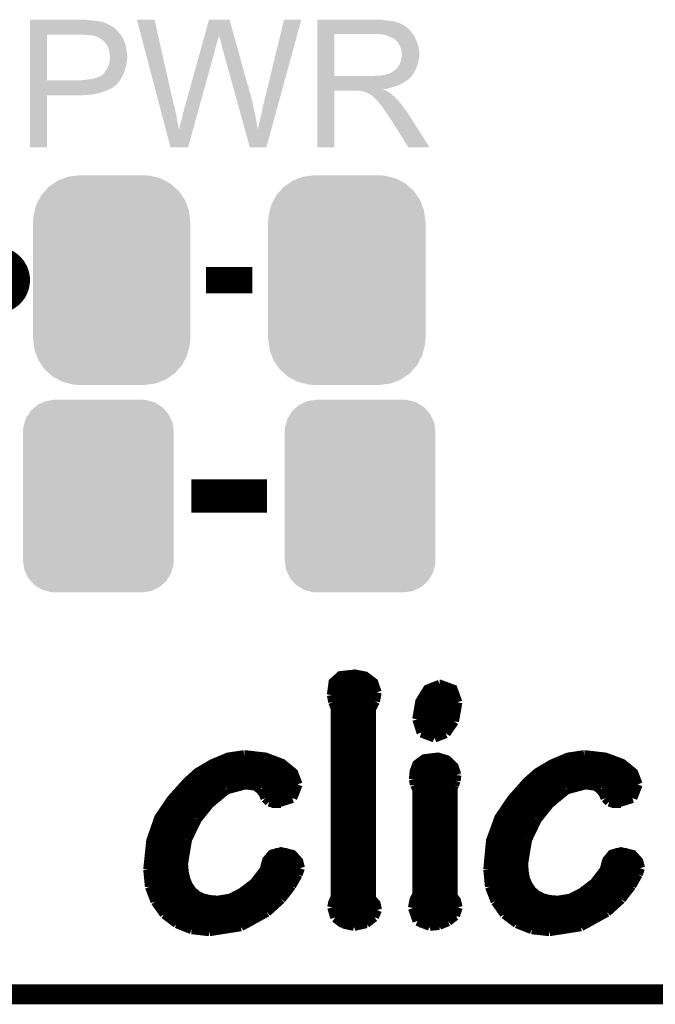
# Model space of a CAD drawing. Extents: x -1.3 to 24.2, y -3.9 to 39.2.
# Tile 7 of 31: x 12.1 to 17, y -3.9 to 3.6. Entities that reach past the tile are written whole.
import ezdxf

# ---------------------------------------------------------------- set-up
doc = ezdxf.new("R2010")
doc.units = 0
doc.layers.get('0').update_dxf_attribs({"linetype": 'CONTINUOUS'})
for name, color, linetype in [('PIR_4_CLICK_V100_GKO', 5, 'CONTINUOUS'), ('PIR_4_CLICK_V100_GTO', 14, 'CONTINUOUS'), ('PIR_4_CLICK_V100_GTS', 12, 'CONTINUOUS')]:
    doc.layers.add(name, color=color, linetype=linetype)

# ---------------------------------------------------------------- blocks, each defined once
blk = doc.blocks.new('CUSTOM_69')
for points in [[(-0.518606, 0.650592), (-0.486794, 0.678626), (0.515276, 0.650592), (0.490572, 0.678626)], [(-0.486794, 0.678626), (-0.465932, 0.697008), (0.490572, 0.678626), (0.461224, 0.697008)], [(-0.465932, 0.697008), (-0.425122, 0.715892), (0.461224, 0.697008), (0.431072, 0.715892)], [(-0.425122, 0.715892), (-0.402214, 0.726492), (0.431072, 0.715892), (0.392864, 0.726492)], [(-0.402214, 0.726492), (-0.346074, 0.73466), (0.392864, 0.726492), (0.36342, 0.73466)], [(-0.346074, 0.73466), (-0.33274, 0.7366), (0.36342, 0.73466), (0.33274, 0.7366)], [(-0.555872, 0.591092), (-0.53404, 0.625952), (0.55312, 0.591092), (0.536988, 0.625952)], [(-0.53404, 0.625952), (-0.518606, 0.650592), (0.536988, 0.625952), (0.515276, 0.650592)], [(-0.57464, 0.52344), (-0.563878, 0.562234), (0.572118, 0.52344), (0.566472, 0.562234)], [(-0.563878, 0.562234), (-0.555872, 0.591092), (0.566472, 0.562234), (0.55312, 0.591092)], [(-0.57658, 0.49276), (-0.57464, 0.52344), (0.57658, 0.49276), (0.572118, 0.52344)], [(-0.57658, -0.49276), (-0.57658, 0.49276), (0.57658, -0.49276), (0.57658, 0.49276)], [(-0.572116, -0.52344), (-0.57658, -0.49276), (0.57464, -0.52344), (0.57658, -0.49276)], [(-0.566472, -0.562234), (-0.572116, -0.52344), (0.563876, -0.562234), (0.57464, -0.52344)], [(-0.553118, -0.591092), (-0.566472, -0.562234), (0.555872, -0.591092), (0.563876, -0.562234)], [(-0.536988, -0.625952), (-0.553118, -0.591092), (0.534038, -0.625952), (0.555872, -0.591092)], [(-0.515274, -0.650592), (-0.536988, -0.625952), (0.518606, -0.650592), (0.534038, -0.625952)], [(-0.490572, -0.678626), (-0.515274, -0.650592), (0.486792, -0.678626), (0.518606, -0.650592)], [(-0.461222, -0.697008), (-0.490572, -0.678626), (0.465932, -0.697008), (0.486792, -0.678626)], [(-0.431072, -0.715892), (-0.461222, -0.697008), (0.42512, -0.715892), (0.465932, -0.697008)], [(-0.392862, -0.726492), (-0.431072, -0.715892), (0.402214, -0.726492), (0.42512, -0.715892)], [(-0.36342, -0.73466), (-0.392862, -0.726492), (0.346072, -0.73466), (0.402214, -0.726492)], [(-0.33274, -0.7366), (-0.36342, -0.73466), (0.33274, -0.7366), (0.346072, -0.73466)]]:
    blk.add_solid(points)
blk = doc.blocks.new('CUSTOM_70')
for points in [[(-0.44566, 0.738152), (-0.412794, 0.76087), (0.45012, 0.738152), (0.407388, 0.76087)], [(-0.412794, 0.76087), (-0.368484, 0.777768), (0.407388, 0.76087), (0.3756, 0.777768)], [(-0.368484, 0.777768), (-0.333938, 0.790942), (0.3756, 0.777768), (0.32361, 0.790942)], [(-0.333938, 0.790942), (-0.273256, 0.798498), (0.32361, 0.790942), (0.29379, 0.798498)], [(-0.273256, 0.798498), (-0.25019, 0.80137), (0.29379, 0.798498), (0.25019, 0.80137)], [(-0.538216, 0.649738), (-0.50967, 0.681926), (0.53514, 0.649738), (0.51306, 0.681926)], [(-0.50967, 0.681926), (-0.482218, 0.71288), (0.51306, 0.681926), (0.47841, 0.71288)], [(-0.482218, 0.71288), (-0.44566, 0.738152), (0.47841, 0.71288), (0.45012, 0.738152)], [(-0.577562, 0.575076), (-0.55793, 0.61233), (0.574852, 0.575076), (0.560798, 0.61233)], [(-0.55793, 0.61233), (-0.538216, 0.649738), (0.560798, 0.61233), (0.53514, 0.649738)], [(-0.597996, 0.49319), (-0.587972, 0.533366), (0.595442, 0.49319), (0.590586, 0.533366)], [(-0.587972, 0.533366), (-0.577562, 0.575076), (0.590586, 0.533366), (0.574852, 0.575076)], [(-0.60071, 0.44958), (-0.597996, 0.49319), (0.60071, 0.44958), (0.595442, 0.49319)], [(-0.60198, -0.44958), (-0.60198, 0.44958), (0.60198, -0.44958), (0.60198, 0.44958)], [(-0.59544, -0.49319), (-0.60071, -0.44958), (0.597996, -0.49319), (0.60071, -0.44958)], [(-0.590586, -0.533366), (-0.59544, -0.49319), (0.58797, -0.533366), (0.597996, -0.49319)], [(-0.57485, -0.575076), (-0.590586, -0.533366), (0.577562, -0.575076), (0.58797, -0.533366)], [(-0.560798, -0.61233), (-0.57485, -0.575076), (0.557928, -0.61233), (0.577562, -0.575076)], [(-0.535138, -0.649738), (-0.560798, -0.61233), (0.538216, -0.649738), (0.557928, -0.61233)], [(-0.51306, -0.681926), (-0.535138, -0.649738), (0.509668, -0.681926), (0.538216, -0.649738)], [(-0.478408, -0.71288), (-0.51306, -0.681926), (0.482218, -0.71288), (0.509668, -0.681926)], [(-0.45012, -0.738152), (-0.478408, -0.71288), (0.445658, -0.738152), (0.482218, -0.71288)], [(-0.407386, -0.76087), (-0.45012, -0.738152), (0.412794, -0.76087), (0.445658, -0.738152)], [(-0.3756, -0.777768), (-0.407386, -0.76087), (0.368482, -0.777768), (0.412794, -0.76087)], [(-0.323608, -0.790942), (-0.3756, -0.777768), (0.333938, -0.790942), (0.368482, -0.777768)], [(-0.29379, -0.798498), (-0.323608, -0.790942), (0.273254, -0.798498), (0.333938, -0.790942)], [(-0.25019, -0.80137), (-0.29379, -0.798498), (0.25019, -0.80137), (0.273254, -0.798498)]]:
    blk.add_solid(points)

msp = doc.modelspace()

# ---------------------------------------------------------------- linework, layer by layer
at = {"layer": 'PIR_4_CLICK_V100_GKO', "const_width": 0.1524}
msp.add_lwpolyline([(-1.27, -3.81), (21.59, -3.81)], dxfattribs=at)
at = {"layer": 'PIR_4_CLICK_V100_GTO', "const_width": 0.254}
msp.add_lwpolyline([(11.8364, 1.651, 1), (12.0904, 1.651, 1)], format="xyb", close=True, dxfattribs=at)
at = {"layer": 'PIR_4_CLICK_V100_GTO'}
for points, const_width in [([(13.5636, 1.651), (13.9192, 1.651)], 0.2032), ([(13.45184, 0), (14.03096, 0)], 0.254), ([(14.52626, -1.52146), (14.53896, -1.42494), (14.5923, -1.37668), (14.70406, -1.36398), (14.78026, -1.37922), (14.84376, -1.42748), (14.86916, -1.50114)], 0.0762), ([(14.53642, -1.43256), (14.84884, -1.43256)], 0.0762), ([(15.17904, -1.70688), (15.2019, -1.57226), (15.26032, -1.47828), (15.35176, -1.44272)], 0.0762), ([(15.35176, -1.44272), (15.3543, -1.44272), (15.45082, -1.47828), (15.48638, -1.57734)], 0.0762), ([(14.52626, -1.50876), (14.86916, -1.50876)], 0.0762), ([(14.52626, -1.52146), (14.53642, -1.5748)], 0.0762), ([(14.85646, -1.56972), (14.86916, -1.50114)], 0.0762), ([(15.23238, -1.50876), (15.47368, -1.50876)], 0.0762), ([(14.53642, -1.5748), (14.5542, -1.62052)], 0.0762), ([(14.53896, -1.58496), (14.85138, -1.58496)], 0.0762), ([(14.82598, -1.62814), (14.85646, -1.56972)], 0.0762), ([(15.19682, -1.58496), (15.48638, -1.58496)], 0.0762), ([(15.46098, -1.72212), (15.48638, -1.57734)], 0.0762), ([(14.5542, -3.06832), (14.5542, -1.62052)], 0.0762), ([(14.5542, -1.66116), (14.82598, -1.66116)], 0.0762), ([(14.82598, -3.07848), (14.82598, -1.62814)], 0.0762), ([(15.18158, -1.66116), (15.47876, -1.66116)], 0.0762), ([(14.5542, -1.73736), (14.82598, -1.73736)], 0.0762), ([(15.17904, -1.70688), (15.21206, -1.80848)], 0.0762), ([(15.18158, -1.73736), (15.45336, -1.73736)], 0.0762), ([(15.39748, -1.81356), (15.46098, -1.72212)], 0.0762), ([(14.5542, -1.81356), (14.82598, -1.81356)], 0.0762), ([(15.21206, -1.80848), (15.31112, -1.84658)], 0.0762), ([(15.21714, -1.81356), (15.39748, -1.81356)], 0.0762), ([(15.31112, -1.84658), (15.39748, -1.81356)], 0.0762), ([(14.5542, -1.88976), (14.82598, -1.88976)], 0.0762), ([(13.12164, -2.85496), (13.1445, -2.63652), (13.20546, -2.46126), (13.30198, -2.31902), (13.42136, -2.18694), (13.5001, -2.11582), (13.61186, -2.04978), (13.73378, -1.99898), (13.8557, -1.9812)], 0.0762), ([(13.8557, -1.9812), (13.86078, -1.9812), (14.01826, -1.99898), (14.14526, -2.04724), (14.23162, -2.11836), (14.26464, -2.20472)], 0.0762), ([(14.5542, -1.96596), (14.82598, -1.96596)], 0.0762), ([(15.7226, -2.85496), (15.74292, -2.63652), (15.80642, -2.46126), (15.90294, -2.31902), (16.01978, -2.18694), (16.10106, -2.11582), (16.21282, -2.04978), (16.33474, -1.99898), (16.45666, -1.9812)], 0.0762), ([(16.45666, -1.9812), (16.4592, -1.9812), (16.61668, -1.99898), (16.74622, -2.04724), (16.83258, -2.11836), (16.8656, -2.20472)], 0.0762), ([(13.62456, -2.04216), (14.13764, -2.04216)], 0.0762), ([(14.5542, -2.04216), (14.82598, -2.04216)], 0.0762), ([(15.15364, -2.16662), (15.15872, -2.10566), (15.17904, -2.05232), (15.23492, -2.01168), (15.33652, -1.99898), (15.4051, -2.0193), (15.45844, -2.0701), (15.47876, -2.13106)], 0.0762), ([(15.18666, -2.04216), (15.43304, -2.04216)], 0.0762), ([(16.22552, -2.04216), (16.7386, -2.04216)], 0.0762), ([(13.49756, -2.11836), (14.23162, -2.11836)], 0.0762), ([(14.5542, -2.11836), (14.82598, -2.11836)], 0.0762), ([(15.15618, -2.11836), (15.47876, -2.11836)], 0.0762), ([(15.47368, -2.17678), (15.47876, -2.1336)], 0.0762), ([(15.47876, -2.1336), (15.47876, -2.13106)], 0.0762), ([(16.09852, -2.11836), (16.83258, -2.11836)], 0.0762), ([(13.41374, -2.19456), (14.26464, -2.19456)], 0.0762), ([(13.72108, -2.24282), (13.86586, -2.20472)], 0.0762), ([(13.86586, -2.20472), (13.94206, -2.21488)], 0.0762), ([(13.94206, -2.21488), (13.98016, -2.24282)], 0.0762), ([(14.224, -2.30886), (14.26464, -2.20472)], 0.0762), ([(14.5542, -2.19456), (14.82598, -2.19456)], 0.0762), ([(15.15364, -2.16662), (15.16126, -2.20726)], 0.0762), ([(15.15618, -2.19456), (15.4686, -2.19456)], 0.0762), ([(15.16126, -2.20726), (15.17904, -2.24282)], 0.0762), ([(15.45082, -2.23012), (15.46098, -2.2098)], 0.0762), ([(15.46098, -2.2098), (15.47368, -2.17678)], 0.0762), ([(16.0147, -2.19456), (16.86306, -2.19456)], 0.0762), ([(16.32204, -2.24282), (16.46682, -2.20472)], 0.0762), ([(16.46682, -2.20472), (16.54302, -2.21488)], 0.0762), ([(16.54302, -2.21488), (16.58112, -2.24282)], 0.0762), ([(16.82496, -2.30886), (16.8656, -2.20472)], 0.0762), ([(13.34262, -2.27076), (13.6779, -2.27076)], 0.0762), ([(13.59154, -2.3495), (13.72108, -2.24282)], 0.0762), ([(13.98016, -2.24282), (14.00302, -2.2733)], 0.0762), ([(14.00048, -2.27076), (14.2494, -2.27076)], 0.0762), ([(14.00302, -2.2733), (14.01826, -2.30886)], 0.0762), ([(14.5542, -2.27076), (14.82598, -2.27076)], 0.0762), ([(15.14602, -3.1496), (15.15872, -3.0861), (15.17904, -3.05054), (15.17904, -2.24282)], 0.0762), ([(15.17904, -2.27076), (15.45082, -2.27076)], 0.0762), ([(15.45082, -3.06324), (15.45082, -2.23012)], 0.0762), ([(15.94358, -2.27076), (16.27886, -2.27076)], 0.0762), ([(16.1925, -2.3495), (16.32204, -2.24282)], 0.0762), ([(16.58112, -2.24282), (16.60398, -2.2733)], 0.0762), ([(16.60144, -2.27076), (16.85036, -2.27076)], 0.0762), ([(16.60398, -2.2733), (16.61922, -2.30886)], 0.0762), ([(13.27912, -2.34696), (13.59408, -2.34696)], 0.0762), ([(13.49502, -2.46888), (13.59154, -2.3495)], 0.0762), ([(14.01826, -2.30886), (14.0462, -2.3368)], 0.0762), ([(14.0462, -2.3368), (14.09446, -2.3495)], 0.0762), ([(14.06652, -2.34696), (14.13764, -2.34696)], 0.0762), ([(14.09446, -2.3495), (14.224, -2.30886)], 0.0762), ([(14.5542, -2.34696), (14.82598, -2.34696)], 0.0762), ([(15.17904, -2.34696), (15.45082, -2.34696)], 0.0762), ([(15.88008, -2.34696), (16.19504, -2.34696)], 0.0762), ([(16.09598, -2.46888), (16.1925, -2.3495)], 0.0762), ([(16.61922, -2.30886), (16.64716, -2.3368)], 0.0762), ([(16.64716, -2.3368), (16.69542, -2.3495)], 0.0762), ([(16.66748, -2.34696), (16.7386, -2.34696)], 0.0762), ([(16.69542, -2.3495), (16.82496, -2.30886)], 0.0762), ([(13.22832, -2.42316), (13.52804, -2.42316)], 0.0762), ([(14.5542, -2.42316), (14.82598, -2.42316)], 0.0762), ([(15.17904, -2.42316), (15.45082, -2.42316)], 0.0762), ([(15.82928, -2.42316), (16.129, -2.42316)], 0.0762), ([(13.18768, -2.49936), (13.47724, -2.49936)], 0.0762), ([(13.41882, -2.62636), (13.49502, -2.46888)], 0.0762), ([(14.5542, -2.49936), (14.82598, -2.49936)], 0.0762), ([(15.17904, -2.49936), (15.45082, -2.49936)], 0.0762), ([(15.78864, -2.49936), (16.0782, -2.49936)], 0.0762), ([(16.01978, -2.62636), (16.09598, -2.46888)], 0.0762), ([(13.15974, -2.57556), (13.43914, -2.57556)], 0.0762), ([(14.5542, -2.57556), (14.82598, -2.57556)], 0.0762), ([(15.17904, -2.57556), (15.45082, -2.57556)], 0.0762), ([(15.7607, -2.57556), (16.0401, -2.57556)], 0.0762), ([(13.13942, -2.65176), (13.4112, -2.65176)], 0.0762), ([(13.38834, -2.81178), (13.41882, -2.62636)], 0.0762), ([(14.5542, -2.65176), (14.82598, -2.65176)], 0.0762), ([(15.17904, -2.65176), (15.45082, -2.65176)], 0.0762), ([(15.74038, -2.65176), (16.01216, -2.65176)], 0.0762), ([(15.9893, -2.81178), (16.01978, -2.62636)], 0.0762), ([(13.12672, -2.72796), (13.39342, -2.72796)], 0.0762), ([(13.38834, -2.81178), (13.39342, -2.87528), (13.40612, -2.93116), (13.42644, -2.97942), (13.45438, -3.02006), (13.49248, -3.05308), (13.5382, -3.07594), (13.59154, -3.08864), (13.6525, -3.09372), (13.74902, -3.07848), (13.83792, -3.03276), (13.93444, -2.9591), (14.01064, -2.86004), (14.03096, -2.78638), (14.06906, -2.74066), (14.13764, -2.72288), (14.224, -2.7432), (14.26972, -2.794), (14.28242, -2.8448)], 0.0762), ([(14.09446, -2.72796), (14.1859, -2.72796)], 0.0762), ([(14.5542, -2.72796), (14.82598, -2.72796)], 0.0762), ([(15.17904, -2.72796), (15.45082, -2.72796)], 0.0762), ([(15.72768, -2.72796), (15.99438, -2.72796)], 0.0762), ([(15.9893, -2.81178), (15.99438, -2.87528), (16.00454, -2.93116), (16.0274, -2.97942), (16.05534, -3.02006), (16.09344, -3.05308), (16.13916, -3.07594), (16.1925, -3.08864), (16.25346, -3.09372), (16.34998, -3.07848), (16.43888, -3.03276), (16.5354, -2.9591), (16.6116, -2.86004), (16.63192, -2.78638), (16.67002, -2.74066), (16.7386, -2.72288), (16.82496, -2.7432), (16.87068, -2.794), (16.88338, -2.8448)], 0.0762), ([(16.69542, -2.72796), (16.78686, -2.72796)], 0.0762), ([(13.12164, -2.80416), (13.38834, -2.80416)], 0.0762), ([(14.02588, -2.80416), (14.27226, -2.80416)], 0.0762), ([(14.5542, -2.80416), (14.82598, -2.80416)], 0.0762), ([(15.17904, -2.80416), (15.45082, -2.80416)], 0.0762), ([(15.7226, -2.80416), (15.9893, -2.80416)], 0.0762), ([(16.62684, -2.80416), (16.87322, -2.80416)], 0.0762), ([(13.12164, -2.85496), (13.13434, -2.98704)], 0.0762), ([(13.12164, -2.88036), (13.39342, -2.88036)], 0.0762), ([(13.99794, -2.88036), (14.26972, -2.88036)], 0.0762), ([(14.21638, -2.97942), (14.26464, -2.89306)], 0.0762), ([(14.26464, -2.89306), (14.28242, -2.8448)], 0.0762), ([(14.5542, -2.88036), (14.82598, -2.88036)], 0.0762), ([(15.17904, -2.88036), (15.45082, -2.88036)], 0.0762), ([(15.7226, -2.85496), (15.7353, -2.98704)], 0.0762), ([(15.7226, -2.88036), (15.99438, -2.88036)], 0.0762), ([(16.5989, -2.88036), (16.87068, -2.88036)], 0.0762), ([(16.81734, -2.97942), (16.8656, -2.89306)], 0.0762), ([(16.8656, -2.89306), (16.88338, -2.8448)], 0.0762), ([(13.12926, -2.95656), (13.41374, -2.95656)], 0.0762), ([(13.93698, -2.95656), (14.23162, -2.95656)], 0.0762), ([(14.5542, -2.95656), (14.82598, -2.95656)], 0.0762), ([(15.17904, -2.95656), (15.45082, -2.95656)], 0.0762), ([(15.73022, -2.95656), (16.0147, -2.95656)], 0.0762), ([(16.53794, -2.95656), (16.83258, -2.95656)], 0.0762), ([(13.13434, -2.98704), (13.17752, -3.0988)], 0.0762), ([(13.14958, -3.03276), (13.46708, -3.03276)], 0.0762), ([(13.84046, -3.03276), (14.17828, -3.03276)], 0.0762), ([(14.13764, -3.08102), (14.21638, -2.97942)], 0.0762), ([(14.5542, -3.03276), (14.82598, -3.03276)], 0.0762), ([(15.17904, -3.03276), (15.45082, -3.03276)], 0.0762), ([(15.7353, -2.98704), (15.77848, -3.0988)], 0.0762), ([(15.75054, -3.03276), (16.06804, -3.03276)], 0.0762), ([(16.44142, -3.03276), (16.77924, -3.03276)], 0.0762), ([(16.7386, -3.08102), (16.81734, -2.97942)], 0.0762), ([(13.17752, -3.0988), (13.2461, -3.19532)], 0.0762), ([(13.1826, -3.10896), (14.11224, -3.10896)], 0.0762), ([(14.02842, -3.18008), (14.13764, -3.08102)], 0.0762), ([(14.5288, -3.14452), (14.53642, -3.10642), (14.5542, -3.06832)], 0.0762), ([(14.53642, -3.10896), (14.85392, -3.10896)], 0.0762), ([(14.82598, -3.07848), (14.86154, -3.11912), (14.8717, -3.16484)], 0.0762), ([(15.1511, -3.10896), (15.4813, -3.10896)], 0.0762), ([(15.45082, -3.06324), (15.47622, -3.09372), (15.48892, -3.14452)], 0.0762), ([(15.77848, -3.0988), (15.84706, -3.19532)], 0.0762), ([(15.78356, -3.10896), (16.7132, -3.10896)], 0.0762), ([(16.62938, -3.18008), (16.7386, -3.08102)], 0.0762), ([(13.23848, -3.18516), (14.0208, -3.18516)], 0.0762), ([(13.2461, -3.19532), (13.34008, -3.26644)], 0.0762), ([(13.8303, -3.2893), (14.02842, -3.18008)], 0.0762), ([(14.5288, -3.14452), (14.55166, -3.22326)], 0.0762), ([(14.53388, -3.18516), (14.86916, -3.18516)], 0.0762), ([(14.84884, -3.21818), (14.8717, -3.16484)], 0.0762), ([(15.14602, -3.1496), (15.18158, -3.24866)], 0.0762), ([(15.14856, -3.18516), (15.4813, -3.18516)], 0.0762), ([(15.4686, -3.20802), (15.48892, -3.14452)], 0.0762), ([(15.83944, -3.18516), (16.62176, -3.18516)], 0.0762), ([(15.84706, -3.19532), (15.94104, -3.26644)], 0.0762), ([(16.43126, -3.2893), (16.62938, -3.18008)], 0.0762), ([(13.33246, -3.26136), (13.89634, -3.26136)], 0.0762), ([(13.34008, -3.26644), (13.45438, -3.31216)], 0.0762), ([(14.55166, -3.22326), (14.61262, -3.26898)], 0.0762), ([(14.59484, -3.26136), (14.79804, -3.26136)], 0.0762), ([(14.61262, -3.26898), (14.69644, -3.28676)], 0.0762), ([(14.69644, -3.28676), (14.78788, -3.26644)], 0.0762), ([(14.78788, -3.26644), (14.84884, -3.21818)], 0.0762), ([(15.18158, -3.24866), (15.27556, -3.28676)], 0.0762), ([(15.19428, -3.26136), (15.40002, -3.26136)], 0.0762), ([(15.34668, -3.27914), (15.41526, -3.2512)], 0.0762), ([(15.41526, -3.2512), (15.4686, -3.20802)], 0.0762), ([(15.93342, -3.26136), (16.4973, -3.26136)], 0.0762), ([(15.94104, -3.26644), (16.05534, -3.31216)], 0.0762), ([(13.45438, -3.31216), (13.589, -3.3274)], 0.0762), ([(13.589, -3.3274), (13.8303, -3.2893)], 0.0762), ([(15.27556, -3.28676), (15.34668, -3.27914)], 0.0762), ([(16.05534, -3.31216), (16.18996, -3.3274)], 0.0762), ([(16.18996, -3.3274), (16.43126, -3.2893)], 0.0762)]:
    msp.add_lwpolyline(points, dxfattribs=dict(at, const_width=const_width))
for points in [[(12.217422, 3.63982), (12.217424, 3.64236), (12.6619, 3.63982), (12.639038, 3.64236)], [(12.217422, 3.63474), (12.217422, 3.63982), (12.7127, 3.63474), (12.6619, 3.63982)], [(12.217422, 3.6322), (12.217422, 3.63474), (12.733022, 3.6322), (12.7127, 3.63474)], [(12.217422, 3.62966), (12.217422, 3.6322), (12.74572, 3.62966), (12.735562, 3.6322)], [(12.217422, 3.62712), (12.217422, 3.62966), (12.75842, 3.62712), (12.74572, 3.62966)], [(12.217422, 3.61696), (12.217422, 3.62712), (12.79398, 3.61696), (12.75842, 3.62712)], [(12.217422, 3.59664), (12.217422, 3.61696), (12.834618, 3.59664), (12.79398, 3.61696)], [(13.035312, 3.64234), (13.035306, 3.642356), (13.169904, 3.64234), (13.035306, 3.642356)], [(13.203644, 3.002278), (13.035312, 3.64234), (13.31468, 3.002278), (13.169904, 3.64234)], [(13.553406, 3.522942), (13.586474, 3.642342), (13.77701, 3.522942), (13.743944, 3.642342)], [(13.586474, 3.642342), (13.58648, 3.64236), (13.743944, 3.642342), (13.58648, 3.64236)], [(14.0081, 3.01498), (14.160512, 3.64233), (14.121018, 3.01498), (14.292574, 3.64233)], [(14.160512, 3.64233), (14.16052, 3.64236), (14.292574, 3.64233), (14.16052, 3.64236)], [(14.414522, 3.63982), (14.414524, 3.64236), (14.91996, 3.63982), (14.89202, 3.64236)], [(14.414522, 3.63474), (14.414522, 3.63982), (14.952978, 3.63474), (14.91996, 3.63982)], [(14.414522, 3.6322), (14.414522, 3.63474), (14.986, 3.6322), (14.952978, 3.63474)], [(14.414522, 3.62458), (14.414522, 3.6322), (15.016478, 3.62458), (14.986, 3.6322)], [(14.414522, 3.6195), (14.414522, 3.62458), (15.031722, 3.6195), (15.016478, 3.62458)], [(14.414522, 3.61696), (14.414522, 3.6195), (15.044422, 3.61696), (15.031722, 3.6195)], [(14.414522, 3.616936), (14.414522, 3.61696), (15.04696, 3.616936), (15.044422, 3.61696)], [(14.414522, 3.614414), (14.414522, 3.616936), (15.046976, 3.614414), (15.04696, 3.616936)], [(14.414522, 3.60934), (14.414522, 3.614414), (15.05712, 3.60934), (15.046976, 3.614414)], [(12.21742, 3.54838), (12.217422, 3.57124), (12.89304, 3.54838), (12.870182, 3.57124)], [(12.21742, 3.53314), (12.21742, 3.54838), (12.90574, 3.53314), (12.89304, 3.54838)], [(12.217422, 3.586478), (12.217422, 3.59664), (12.852398, 3.586478), (12.834618, 3.59664)], [(12.217422, 3.58394), (12.217422, 3.586478), (12.854944, 3.58394), (12.852398, 3.586478)], [(12.217422, 3.581396), (12.217422, 3.58394), (12.86256, 3.581396), (12.854944, 3.58394)], [(12.217422, 3.57124), (12.217422, 3.581396), (12.870182, 3.57124), (12.86256, 3.581396)], [(14.41452, 3.54584), (14.414522, 3.566158), (15.13586, 3.54584), (15.120622, 3.566158)], [(14.41452, 3.53314), (14.41452, 3.54584), (15.145738, 3.53314), (15.13586, 3.54584)], [(14.414522, 3.604258), (14.414522, 3.60934), (15.069822, 3.604258), (15.05712, 3.60934)], [(14.414522, 3.5941), (14.414522, 3.604258), (15.08506, 3.5941), (15.069822, 3.604258)], [(14.414522, 3.5814), (14.414522, 3.5941), (15.10284, 3.5814), (15.08506, 3.5941)], [(14.414522, 3.566158), (14.414522, 3.5814), (15.120622, 3.566158), (15.10284, 3.5814)], [(12.217412, 3.177562), (12.21742, 3.52806), (12.34694, 3.177562), (12.346962, 3.52806)], [(12.21742, 3.52806), (12.21742, 3.53314), (12.910094, 3.52806), (12.90574, 3.53314)], [(12.65174, 3.52552), (12.62634, 3.52806), (12.912272, 3.52552), (12.910094, 3.52806)], [(12.672062, 3.52298), (12.65174, 3.52552), (12.914448, 3.52298), (12.912272, 3.52552)], [(12.710162, 3.5179), (12.689842, 3.52298), (12.918802, 3.5179), (12.914448, 3.52298)], [(12.715244, 3.517898), (12.710162, 3.5179), (12.918804, 3.517898), (12.918802, 3.5179)], [(12.722018, 3.515358), (12.715244, 3.517898), (12.92098, 3.515358), (12.918804, 3.517898)], [(12.73556, 3.51028), (12.722018, 3.515358), (12.923238, 3.51028), (12.92098, 3.515358)], [(12.7508, 3.50266), (12.73556, 3.51028), (12.926626, 3.50266), (12.923238, 3.51028)], [(12.763498, 3.492502), (12.7508, 3.50266), (12.931142, 3.492502), (12.926626, 3.50266)], [(12.76668, 3.489956), (12.763498, 3.492502), (12.93368, 3.489956), (12.931142, 3.492502)], [(12.7762, 3.48234), (12.76668, 3.489956), (12.93622, 3.48234), (12.93368, 3.489956)], [(12.788898, 3.469642), (12.7762, 3.48234), (12.9413, 3.469642), (12.93622, 3.48234)], [(12.79144, 3.4671), (12.788898, 3.469642), (12.942148, 3.4671), (12.9413, 3.469642)], [(12.79653, 3.45948), (12.79144, 3.4671), (12.944686, 3.45948), (12.942148, 3.4671)], [(13.532312, 3.44678), (13.53794, 3.4671), (13.64234, 3.44678), (13.64742, 3.4671)], [(13.53794, 3.4671), (13.542864, 3.48488), (13.64742, 3.4671), (13.6525, 3.48488)], [(13.542864, 3.48488), (13.547086, 3.50012), (13.6525, 3.48488), (13.657578, 3.50012)], [(13.547086, 3.50012), (13.550602, 3.512818), (13.657578, 3.50012), (13.66012, 3.512818)], [(13.550602, 3.512818), (13.552712, 3.520436), (13.66012, 3.512818), (13.66012, 3.520436)], [(13.552712, 3.520436), (13.553406, 3.522942), (13.66012, 3.520436), (13.662618, 3.522942)], [(13.66266, 3.520444), (13.662618, 3.522942), (13.777702, 3.520444), (13.77701, 3.522942)], [(13.67028, 3.49758), (13.66266, 3.520444), (13.784034, 3.49758), (13.777702, 3.520444)], [(13.67536, 3.4798), (13.67028, 3.49758), (13.788958, 3.4798), (13.784034, 3.49758)], [(13.68044, 3.45948), (13.67536, 3.4798), (13.794584, 3.45948), (13.788958, 3.4798)], [(14.414512, 3.210582), (14.41452, 3.53312), (14.54404, 3.210582), (14.544042, 3.53312)], [(14.41452, 3.53312), (14.41452, 3.53314), (14.544042, 3.53312), (14.85138, 3.53314)], [(14.922502, 3.52806), (14.889482, 3.53314), (15.149688, 3.52806), (15.145738, 3.53314)], [(14.941136, 3.522978), (14.922502, 3.52806), (15.15364, 3.522978), (15.149688, 3.52806)], [(14.95044, 3.52044), (14.941136, 3.522978), (15.153664, 3.52044), (15.15364, 3.522978)], [(14.950472, 3.520424), (14.95044, 3.52044), (15.156186, 3.520424), (15.153664, 3.52044)], [(14.97076, 3.51028), (14.950472, 3.520424), (15.16126, 3.51028), (15.156186, 3.520424)], [(14.991082, 3.502658), (14.97076, 3.51028), (15.16431, 3.502658), (15.16126, 3.51028)], [(14.997854, 3.49758), (14.991082, 3.502658), (15.16634, 3.49758), (15.16431, 3.502658)], [(15.00124, 3.49504), (14.997854, 3.49758), (15.16743, 3.49504), (15.16634, 3.49758)], [(15.008864, 3.48996), (15.00124, 3.49504), (15.169606, 3.48996), (15.16743, 3.49504)], [(15.011406, 3.489954), (15.008864, 3.48996), (15.16961, 3.489954), (15.169606, 3.48996)], [(15.020292, 3.4798), (15.011406, 3.489954), (15.17396, 3.4798), (15.16961, 3.489954)], [(15.02918, 3.469642), (15.020292, 3.4798), (15.177346, 3.469642), (15.17396, 3.4798)], [(15.038252, 3.45694), (15.02918, 3.469642), (15.18158, 3.45694), (15.177346, 3.469642)], [(12.799066, 3.459468), (12.79653, 3.45948), (12.94469, 3.459468), (12.944686, 3.45948)], [(12.801964, 3.4544), (12.799066, 3.459468), (12.946378, 3.4544), (12.94469, 3.459468)], [(12.80922, 3.4417), (12.801964, 3.4544), (12.949556, 3.4417), (12.946378, 3.4544)], [(12.813032, 3.43408), (12.80922, 3.4417), (12.95146, 3.43408), (12.949556, 3.4417)], [(12.816842, 3.426458), (12.813032, 3.43408), (12.953154, 3.426458), (12.95146, 3.43408)], [(12.820652, 3.411218), (12.816842, 3.426458), (12.95654, 3.411218), (12.953154, 3.426458)], [(12.82192, 3.40614), (12.820652, 3.411218), (12.957048, 3.40614), (12.95654, 3.411218)], [(12.82446, 3.3909), (12.82192, 3.40614), (12.958572, 3.3909), (12.957048, 3.40614)], [(12.825476, 3.38582), (12.82446, 3.3909), (12.95908, 3.38582), (12.958572, 3.3909)], [(13.403582, 2.981962), (13.521762, 3.40868), (13.513798, 2.981962), (13.63218, 3.40868)], [(13.521762, 3.40868), (13.527388, 3.429), (13.63218, 3.40868), (13.63726, 3.429)], [(13.527388, 3.429), (13.532312, 3.44678), (13.63726, 3.429), (13.64234, 3.44678)], [(13.68552, 3.441702), (13.68044, 3.45948), (13.799508, 3.441702), (13.794584, 3.45948)], [(13.68806, 3.42646), (13.68552, 3.441702), (13.803728, 3.42646), (13.799508, 3.441702)], [(13.6906, 3.418842), (13.68806, 3.42646), (13.805838, 3.418842), (13.803728, 3.42646)], [(13.693138, 3.413764), (13.6906, 3.418842), (13.807244, 3.413764), (13.805838, 3.418842)], [(13.69314, 3.408682), (13.693138, 3.413764), (13.808652, 3.408682), (13.807244, 3.413764)], [(13.765716, 3.147056), (13.69314, 3.408682), (13.881102, 3.147056), (13.808652, 3.408682)], [(15.04188, 3.45186), (15.038252, 3.45694), (15.183106, 3.45186), (15.18158, 3.45694)], [(15.0495, 3.431542), (15.04188, 3.45186), (15.1892, 3.431542), (15.183106, 3.45186)], [(15.0495, 3.43154), (15.0495, 3.431542), (15.189202, 3.43154), (15.1892, 3.431542)], [(15.05712, 3.416296), (15.0495, 3.43154), (15.19225, 3.416296), (15.189202, 3.43154)], [(15.058572, 3.406138), (15.05712, 3.416296), (15.19428, 3.406138), (15.19225, 3.416296)], [(15.05966, 3.398518), (15.058572, 3.406138), (15.19428, 3.398518), (15.19428, 3.406138)], [(15.059662, 3.385818), (15.05966, 3.398518), (15.19428, 3.385818), (15.19428, 3.398518)], [(12.822426, 3.302), (12.827, 3.324858), (12.954, 3.302), (12.95857, 3.324858)], [(12.82954, 3.365498), (12.825476, 3.38582), (12.960928, 3.365498), (12.95908, 3.38582)], [(12.827, 3.324858), (12.82721, 3.327398), (12.95857, 3.324858), (12.95908, 3.327398)], [(12.82721, 3.327398), (12.828058, 3.337558), (12.95908, 3.327398), (12.95908, 3.337558)], [(12.828058, 3.337558), (12.828904, 3.347718), (12.95908, 3.337558), (12.96162, 3.347718)], [(12.828904, 3.347718), (12.82954, 3.35534), (12.96162, 3.347718), (12.96162, 3.35534)], [(12.82954, 3.357882), (12.82954, 3.365498), (12.96162, 3.357882), (12.960928, 3.365498)], [(12.82954, 3.35534), (12.82954, 3.357882), (12.96162, 3.35534), (12.96162, 3.357882)], [(15.044418, 3.301998), (15.049498, 3.3147), (15.182038, 3.301998), (15.186658, 3.3147)], [(15.049498, 3.3147), (15.054578, 3.327398), (15.186658, 3.3147), (15.189198, 3.327398)], [(15.054578, 3.327398), (15.057118, 3.3401), (15.189198, 3.327398), (15.19174, 3.3401)], [(15.057118, 3.3401), (15.05712, 3.340102), (15.19174, 3.3401), (15.19174, 3.340102)], [(15.05712, 3.340102), (15.05857, 3.350258), (15.19174, 3.340102), (15.19428, 3.350258)], [(15.05857, 3.350258), (15.0622, 3.37566), (15.19428, 3.350258), (15.19428, 3.37566)], [(15.0622, 3.378196), (15.059662, 3.385818), (15.19428, 3.378196), (15.19428, 3.385818)], [(15.0622, 3.37566), (15.0622, 3.378196), (15.19428, 3.37566), (15.19428, 3.378196)], [(12.785342, 3.235958), (12.791438, 3.246118), (12.93622, 3.235958), (12.939122, 3.246118)], [(12.791438, 3.246118), (12.797534, 3.25374), (12.939122, 3.246118), (12.9413, 3.25374)], [(12.797534, 3.25374), (12.8016, 3.258822), (12.9413, 3.25374), (12.942862, 3.258822)], [(12.8016, 3.258822), (12.81176, 3.2766), (12.942862, 3.258822), (12.948334, 3.2766)], [(12.81176, 3.2766), (12.816274, 3.286758), (12.948334, 3.2766), (12.95146, 3.286758)], [(12.816274, 3.286758), (12.821918, 3.299458), (12.95146, 3.286758), (12.953576, 3.299458)], [(12.821918, 3.299458), (12.822426, 3.302), (12.953576, 3.299458), (12.954, 3.302)], [(14.975842, 3.23596), (14.988538, 3.24104), (15.153006, 3.23596), (15.155968, 3.24104)], [(14.988538, 3.24104), (15.010762, 3.258818), (15.155968, 3.24104), (15.16634, 3.258818)], [(15.010762, 3.258818), (15.013938, 3.261358), (15.16634, 3.258818), (15.167262, 3.261358)], [(15.013938, 3.261358), (15.026638, 3.274058), (15.167262, 3.261358), (15.17188, 3.274058)], [(15.026638, 3.274058), (15.034258, 3.286758), (15.17188, 3.274058), (15.176498, 3.286758)], [(15.034258, 3.286758), (15.036798, 3.2893), (15.176498, 3.286758), (15.177422, 3.2893)], [(15.036798, 3.2893), (15.03934, 3.294378), (15.177422, 3.2893), (15.179268, 3.294378)], [(15.03934, 3.294378), (15.044418, 3.301998), (15.179268, 3.294378), (15.182038, 3.301998)], [(12.21741, 3.149596), (12.217412, 3.164838), (12.88034, 3.149596), (12.895578, 3.164838)], [(12.217412, 3.17754), (12.217412, 3.177562), (12.608558, 3.17754), (12.34694, 3.177562)], [(12.217412, 3.164838), (12.217412, 3.17754), (12.895578, 3.164838), (12.904652, 3.17754)], [(12.608558, 3.17754), (12.618718, 3.18008), (12.904652, 3.17754), (12.906466, 3.18008)], [(12.628878, 3.18008), (12.63903, 3.182618), (12.906466, 3.18008), (12.90828, 3.182618)], [(12.63903, 3.182618), (12.63904, 3.18262), (12.90828, 3.182618), (12.90828, 3.18262)], [(12.63904, 3.18262), (12.666982, 3.18516), (12.90828, 3.18262), (12.909732, 3.18516)], [(12.666982, 3.18516), (12.69746, 3.19024), (12.909732, 3.18516), (12.912634, 3.19024)], [(12.69746, 3.19024), (12.7254, 3.197858), (12.912634, 3.19024), (12.916988, 3.197858)], [(12.7254, 3.197858), (12.75334, 3.21056), (12.916988, 3.197858), (12.924246, 3.21056)], [(12.75334, 3.21056), (12.766036, 3.21564), (12.924246, 3.21056), (12.927148, 3.21564)], [(12.766036, 3.21564), (12.768574, 3.218178), (12.927148, 3.21564), (12.9286, 3.218178)], [(12.768574, 3.218178), (12.783818, 3.233418), (12.9286, 3.218178), (12.93513, 3.233418)], [(12.783818, 3.233418), (12.785342, 3.235958), (12.93513, 3.233418), (12.93622, 3.235958)], [(14.41451, 3.14706), (14.414512, 3.1623), (15.04696, 3.14706), (15.077438, 3.1623)], [(14.414512, 3.21056), (14.414512, 3.210582), (14.836138, 3.21056), (14.54404, 3.210582)], [(14.414512, 3.2004), (14.414512, 3.21056), (15.12824, 3.2004), (15.136368, 3.21056)], [(14.414512, 3.19786), (14.414512, 3.2004), (15.125696, 3.19786), (15.12824, 3.2004)], [(14.414512, 3.197844), (14.414512, 3.19786), (15.123154, 3.197844), (15.125696, 3.19786)], [(14.414512, 3.192782), (14.414512, 3.197844), (15.120618, 3.192782), (15.123154, 3.197844)], [(14.414512, 3.1877), (14.414512, 3.192782), (15.11554, 3.1877), (15.120618, 3.192782)], [(14.414512, 3.18262), (14.414512, 3.1877), (15.107918, 3.18262), (15.11554, 3.1877)], [(14.414512, 3.177538), (14.414512, 3.18262), (15.097762, 3.177538), (15.107918, 3.18262)], [(14.414512, 3.1623), (14.414512, 3.177538), (15.077438, 3.1623), (15.097762, 3.177538)], [(14.836138, 3.21056), (14.851378, 3.2131), (15.136368, 3.21056), (15.1384, 3.2131)], [(14.871698, 3.2131), (14.917418, 3.21818), (15.1384, 3.2131), (15.141786, 3.21818)], [(14.917418, 3.21818), (14.940282, 3.22326), (15.141786, 3.21818), (15.145174, 3.22326)], [(14.940282, 3.22326), (14.958056, 3.22834), (15.145174, 3.22326), (15.148562, 3.22834)], [(14.963134, 3.22834), (14.968218, 3.233416), (15.148562, 3.22834), (15.151522, 3.233416)], [(14.968218, 3.233416), (14.975842, 3.23596), (15.151522, 3.233416), (15.153006, 3.23596)], [(12.21741, 3.147054), (12.21741, 3.149596), (12.880334, 3.147054), (12.88034, 3.149596)], [(12.21741, 3.13944), (12.21741, 3.147054), (12.872716, 3.13944), (12.880334, 3.147054)], [(12.21741, 3.136896), (12.21741, 3.13944), (12.8651, 3.136896), (12.872716, 3.13944)], [(12.21741, 3.12928), (12.21741, 3.136896), (12.857478, 3.12928), (12.8651, 3.136896)], [(12.21741, 3.12166), (12.21741, 3.12928), (12.847318, 3.12166), (12.857478, 3.12928)], [(12.21741, 3.10642), (12.21741, 3.12166), (12.81684, 3.10642), (12.847318, 3.12166)], [(12.21741, 3.0988), (12.21741, 3.10642), (12.79906, 3.0988), (12.81684, 3.10642)], [(12.21741, 3.08356), (12.21741, 3.0988), (12.753338, 3.08356), (12.79906, 3.0988)], [(13.767828, 3.13944), (13.765716, 3.147056), (13.886182, 3.13944), (13.881102, 3.147056)], [(13.770646, 3.12928), (13.767828, 3.13944), (13.88872, 3.12928), (13.886182, 3.13944)], [(13.77417, 3.11658), (13.770646, 3.12928), (13.89126, 3.11658), (13.88872, 3.12928)], [(13.779102, 3.098798), (13.77417, 3.11658), (13.893802, 3.098798), (13.89126, 3.11658)], [(13.784034, 3.081018), (13.779102, 3.098798), (13.90142, 3.081018), (13.893802, 3.098798)], [(14.4145, 2.667024), (14.41451, 3.098776), (14.544016, 2.667024), (14.54404, 3.098776)], [(14.41451, 3.13182), (14.41451, 3.14706), (15.011398, 3.13182), (15.04696, 3.14706)], [(14.41451, 3.12674), (14.41451, 3.13182), (14.991082, 3.12674), (15.011398, 3.13182)], [(14.41451, 3.11912), (14.41451, 3.12674), (14.968218, 3.11912), (14.991082, 3.12674)], [(14.41451, 3.11404), (14.41451, 3.11912), (14.945358, 3.11404), (14.968218, 3.11912)], [(14.41451, 3.111462), (14.41451, 3.11404), (14.919994, 3.111462), (14.945358, 3.11404)], [(14.41451, 3.108958), (14.41451, 3.111462), (14.922504, 3.108958), (14.919994, 3.111462)], [(14.41451, 3.0988), (14.41451, 3.108958), (14.94282, 3.0988), (14.922504, 3.108958)], [(14.41451, 3.098776), (14.41451, 3.0988), (14.54404, 3.098776), (14.737078, 3.0988)], [(14.747238, 3.09626), (14.737078, 3.0988), (14.947898, 3.09626), (14.94282, 3.0988)], [(14.762474, 3.093726), (14.759936, 3.09626), (14.952122, 3.093726), (14.947898, 3.09626)], [(14.765016, 3.09372), (14.762474, 3.093726), (14.952132, 3.09372), (14.952122, 3.093726)], [(14.787882, 3.0861), (14.765016, 3.09372), (14.964834, 3.0861), (14.952132, 3.09372)], [(12.2174, 2.667024), (12.217408, 3.063216), (12.346916, 2.667024), (12.34694, 3.063216)], [(12.217408, 3.07086), (12.21741, 3.07848), (12.699998, 3.07086), (12.72794, 3.07848)], [(12.217408, 3.06832), (12.217408, 3.07086), (12.66952, 3.06832), (12.699998, 3.07086)], [(12.217408, 3.06578), (12.217408, 3.06832), (12.63396, 3.06578), (12.66952, 3.06832)], [(12.217408, 3.06324), (12.217408, 3.06578), (12.595862, 3.06324), (12.63396, 3.06578)], [(12.217408, 3.063216), (12.217408, 3.06324), (12.34694, 3.063216), (12.595862, 3.06324)], [(12.21741, 3.07848), (12.21741, 3.08356), (12.72794, 3.07848), (12.753338, 3.08356)], [(13.78967, 3.0607), (13.784034, 3.081018), (13.9065, 3.0607), (13.90142, 3.081018)], [(13.796716, 3.0353), (13.78967, 3.0607), (13.91158, 3.0353), (13.9065, 3.0607)], [(13.803762, 3.0099), (13.796716, 3.0353), (13.9192, 3.0099), (13.91158, 3.0353)], [(13.99794, 2.9718), (14.0081, 3.01498), (14.10921, 2.9718), (14.121018, 3.01498)], [(14.79804, 3.083562), (14.787882, 3.0861), (14.969064, 3.083562), (14.964834, 3.0861)], [(14.801852, 3.08102), (14.79804, 3.083562), (14.9733, 3.08102), (14.969064, 3.083562)], [(14.813276, 3.073402), (14.801852, 3.08102), (14.982824, 3.073402), (14.9733, 3.08102)], [(14.820898, 3.070862), (14.813276, 3.073402), (14.985998, 3.070862), (14.982824, 3.073402)], [(14.823416, 3.07086), (14.820898, 3.070862), (14.986, 3.07086), (14.985998, 3.070862)], [(14.82344, 3.068332), (14.823416, 3.07086), (14.98853, 3.068332), (14.986, 3.07086)], [(14.836138, 3.060702), (14.82344, 3.068332), (14.99616, 3.060702), (14.98853, 3.068332)], [(14.836142, 3.060698), (14.836138, 3.060702), (14.996164, 3.060698), (14.99616, 3.060702)], [(14.838682, 3.058158), (14.836142, 3.060698), (15.001238, 3.058158), (14.996164, 3.060698)], [(14.869162, 3.027678), (14.838682, 3.058158), (15.03172, 3.027678), (15.001238, 3.058158)], [(14.876778, 3.02006), (14.869162, 3.027678), (15.037436, 3.02006), (15.03172, 3.027678)], [(14.8844, 3.009902), (14.876778, 3.02006), (15.045054, 3.009902), (15.037436, 3.02006)], [(13.204982, 2.997196), (13.203644, 3.002278), (13.31722, 2.997196), (13.31468, 3.002278)], [(13.206316, 2.992118), (13.204982, 2.997196), (13.317222, 2.992118), (13.31722, 2.997196)], [(13.210324, 2.97688), (13.206316, 2.992118), (13.322298, 2.97688), (13.317222, 2.992118)], [(13.212996, 2.96672), (13.210324, 2.97688), (13.32484, 2.96672), (13.322298, 2.97688)], [(13.216336, 2.95402), (13.212996, 2.96672), (13.32738, 2.95402), (13.32484, 2.96672)], [(13.220344, 2.93878), (13.216336, 2.95402), (13.32992, 2.93878), (13.32738, 2.95402)], [(13.22836, 2.9083), (13.220344, 2.93878), (13.33754, 2.9083), (13.32992, 2.93878)], [(13.388342, 2.931162), (13.39342, 2.943862), (13.499704, 2.931162), (13.503228, 2.943862)], [(13.39342, 2.943862), (13.398502, 2.96926), (13.503228, 2.943862), (13.510274, 2.96926)], [(13.398502, 2.96926), (13.40104, 2.97688), (13.510274, 2.96926), (13.512388, 2.97688)], [(13.40104, 2.97688), (13.403582, 2.981962), (13.512388, 2.97688), (13.513798, 2.981962)], [(13.811512, 2.98196), (13.803762, 3.0099), (13.92428, 2.98196), (13.9192, 3.0099)], [(13.827014, 2.92608), (13.811512, 2.98196), (13.93698, 2.92608), (13.92428, 2.98196)], [(13.99032, 2.931158), (13.99794, 2.9718), (14.098096, 2.931158), (14.10921, 2.9718)], [(14.88694, 3.00736), (14.8844, 3.009902), (15.04696, 3.00736), (15.045054, 3.009902)], [(14.889478, 3.00482), (14.88694, 3.00736), (15.049218, 3.00482), (15.04696, 3.00736)], [(14.90472, 2.9845), (14.889478, 3.00482), (15.06728, 2.9845), (15.049218, 3.00482)], [(14.91996, 2.96418), (14.90472, 2.9845), (15.081504, 2.96418), (15.06728, 2.9845)], [(14.923348, 2.9591), (14.91996, 2.96418), (15.08506, 2.9591), (15.081504, 2.96418)], [(14.941974, 2.93116), (14.923348, 2.9591), (15.10538, 2.93116), (15.08506, 2.9591)], [(13.237044, 2.87528), (13.22836, 2.9083), (13.34262, 2.87528), (13.33754, 2.9083)], [(13.246398, 2.83972), (13.237044, 2.87528), (13.35024, 2.83972), (13.34262, 2.87528)], [(13.37056, 2.852422), (13.37818, 2.8829), (13.47786, 2.852422), (13.486314, 2.8829)], [(13.37818, 2.8829), (13.3858, 2.91592), (13.486314, 2.8829), (13.495476, 2.91592)], [(13.3858, 2.91592), (13.388342, 2.931162), (13.495476, 2.91592), (13.499704, 2.931162)], [(13.843924, 2.86512), (13.827014, 2.92608), (13.94968, 2.86512), (13.93698, 2.92608)], [(13.861428, 2.802018), (13.843924, 2.86512), (13.959802, 2.802018), (13.94968, 2.86512)], [(13.970002, 2.84988), (13.97508, 2.86512), (14.07587, 2.84988), (14.080036, 2.86512)], [(13.97508, 2.86512), (13.98016, 2.895602), (14.080036, 2.86512), (14.088372, 2.895602)], [(13.98016, 2.895602), (13.99032, 2.931158), (14.088372, 2.895602), (14.098096, 2.931158)], [(14.95044, 2.91846), (14.941974, 2.93116), (15.113438, 2.91846), (15.10538, 2.93116)], [(14.96314, 2.900682), (14.95044, 2.91846), (15.124718, 2.900682), (15.113438, 2.91846)], [(14.973298, 2.882902), (14.96314, 2.900682), (15.135998, 2.882902), (15.124718, 2.900682)], [(14.980918, 2.875278), (14.973298, 2.882902), (15.140836, 2.875278), (15.135998, 2.882902)], [(14.983462, 2.8702), (14.980918, 2.875278), (15.144056, 2.8702), (15.140836, 2.875278)], [(15.11046, 2.66701), (14.983462, 2.8702), (15.27297, 2.66701), (15.144056, 2.8702)], [(13.256354, 2.801862), (13.246398, 2.83972), (13.35786, 2.801862), (13.35024, 2.83972)], [(13.291816, 2.667018), (13.256354, 2.801862), (13.426424, 2.667018), (13.463832, 2.801862)], [(13.35786, 2.801862), (13.357862, 2.804164), (13.463832, 2.801862), (13.464472, 2.804164)], [(13.357862, 2.804164), (13.3604, 2.809242), (13.464472, 2.804164), (13.46588, 2.809242)], [(13.3604, 2.809242), (13.36294, 2.816864), (13.46588, 2.809242), (13.467994, 2.816864)], [(13.36294, 2.827022), (13.365482, 2.839722), (13.470812, 2.827022), (13.474336, 2.839722)], [(13.36294, 2.816864), (13.36294, 2.827022), (13.467994, 2.816864), (13.470812, 2.827022)], [(13.365482, 2.839722), (13.37056, 2.852422), (13.474336, 2.839722), (13.47786, 2.852422)], [(13.898876, 2.667018), (13.861428, 2.802018), (14.025864, 2.667018), (14.062782, 2.802018)], [(13.959802, 2.802018), (13.959846, 2.804166), (14.062782, 2.802018), (14.063368, 2.804166)], [(13.959846, 2.804166), (13.96238, 2.806704), (14.063368, 2.804166), (14.064062, 2.806704)], [(13.96238, 2.806704), (13.962382, 2.811782), (14.064062, 2.806704), (14.065452, 2.811782)], [(13.962382, 2.811782), (13.96492, 2.819404), (14.065452, 2.811782), (14.067536, 2.819404)], [(13.96492, 2.827022), (13.96746, 2.83718), (14.069618, 2.827022), (14.072396, 2.83718)], [(13.96492, 2.819404), (13.96492, 2.827022), (14.067536, 2.819404), (14.069618, 2.827022)], [(13.96746, 2.83718), (13.970002, 2.84988), (14.072396, 2.83718), (14.07587, 2.84988)], [(12.346916, 2.667), (12.2174, 2.667024), (12.346916, 2.667), (12.346916, 2.667024)], [(13.42642, 2.667), (13.291816, 2.667018), (13.42642, 2.667), (13.426424, 2.667018)], [(14.02586, 2.667), (13.898876, 2.667018), (14.02586, 2.667), (14.025864, 2.667018)], [(14.544016, 2.667), (14.4145, 2.667024), (14.544016, 2.667), (14.544016, 2.667024)], [(15.272976, 2.667), (15.27297, 2.66701), (15.272976, 2.667), (15.11046, 2.66701)]]:
    msp.add_solid(points, dxfattribs=at)

# ---------------------------------------------------------------- block references
at = {"layer": 'PIR_4_CLICK_V100_GTS'}
for name, p in [('CUSTOM_70', (12.84224, 1.651)), ('CUSTOM_70', (14.64056, 1.651)), ('CUSTOM_69', (12.74064, 0)), ('CUSTOM_69', (14.74216, 0))]:
    msp.add_blockref(name, p, dxfattribs=at)

doc.saveas('drawing.dxf')
